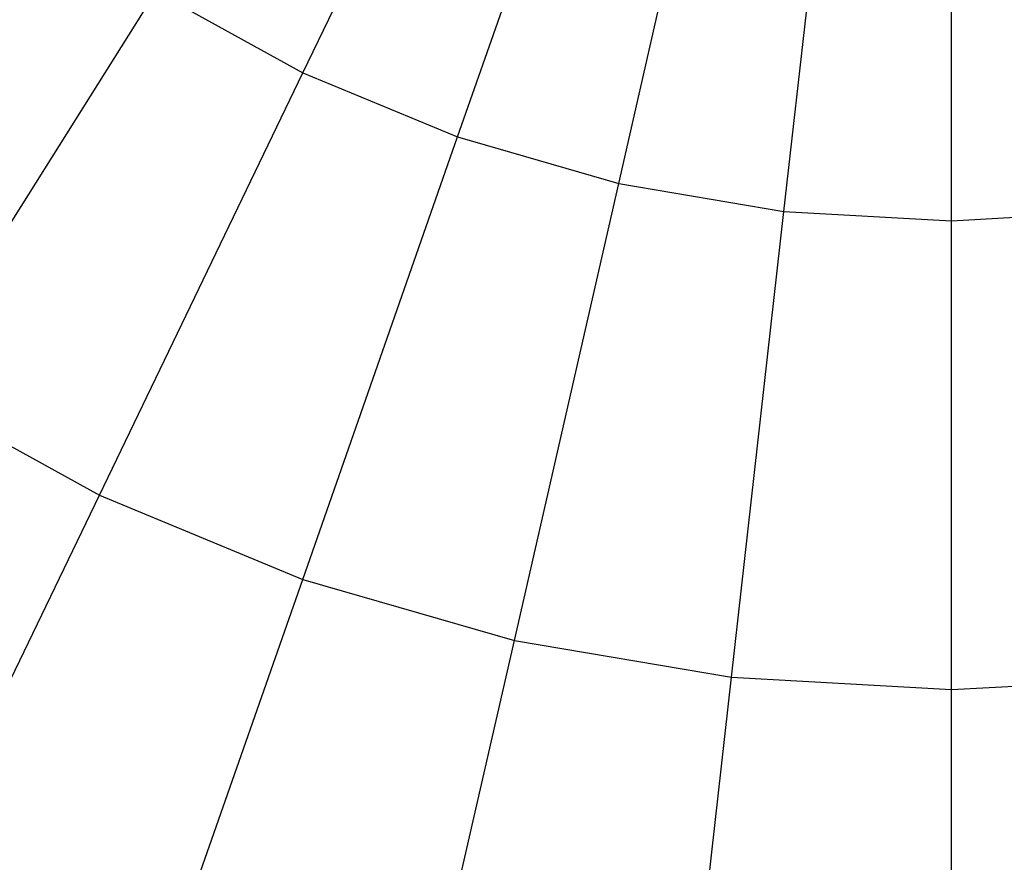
# Model space of a CAD drawing. Extents: x 0.2 to 44.2, y -21.9 to 24.
# Tile 216 of 239: x 29.2 to 30.9, y 10.2 to 11.7. Entities that reach past the tile are written whole.
import ezdxf

# ---------------------------------------------------------------- set-up
doc = ezdxf.new("R2010")
doc.units = 0
doc.header["$LTSCALE"] = 2.54
doc.layers.get('0').update_dxf_attribs({"color": 13, "linetype": 'CONTINUOUS'})

# ---------------------------------------------------------------- blocks, each defined once
blk = doc.blocks.new('GRUPUJ_1')
at = {"color": 0}
for p, q in [((29.4558, 33.4998, 40.4923), (29.8299, 34.2765, 40.7407)), ((29.4558, 33.4998, 40.4923), (29.8299, 34.2765, 40.7407)), ((29.4558, 33.4998, 25.3902), (29.8299, 34.2765, 25.1418)), ((29.4558, 33.4998, 25.3902), (29.8299, 34.2765, 25.1418)), ((29.7296, 33.3864, 40.4923), (30.0143, 34.2001, 40.7407)), ((29.7296, 33.3864, 40.4923), (30.0143, 34.2001, 40.7407)), ((29.7296, 33.3864, 25.3902), (30.0143, 34.2001, 25.1418)), ((29.7296, 33.3864, 25.3902), (30.0143, 34.2001, 25.1418)), ((30.0143, 33.3044, 40.4923), (30.2061, 34.1449, 40.7407)), ((30.0143, 33.3044, 40.4923), (30.2061, 34.1449, 40.7407)), ((30.0143, 33.3044, 25.3902), (30.2061, 34.1449, 25.1418)), ((30.0143, 33.3044, 25.3902), (30.2061, 34.1449, 25.1418)), ((30.3064, 33.2548, 40.4923), (30.4029, 34.1114, 40.7407)), ((30.3064, 33.2548, 40.4923), (30.4029, 34.1114, 40.7407)), ((30.3064, 33.2548, 25.3902), (30.4029, 34.1114, 25.1418)), ((30.3064, 33.2548, 25.3902), (30.4029, 34.1114, 25.1418)), ((30.6023, 33.2382, 40.4923), (30.6023, 34.1002, 40.7407)), ((30.6023, 33.2382, 40.4923), (30.6023, 34.1002, 40.7407)), ((30.6023, 33.2382, 25.3902), (30.6023, 34.1002, 25.1418)), ((30.6023, 33.2382, 25.3902), (30.6023, 34.1002, 25.1418)), ((28.7555, 32.9414, 40.149), (29.1965, 33.6432, 40.4923)), ((28.7555, 32.9414, 40.149), (29.1965, 33.6432, 40.4923)), ((28.7555, 32.9414, 25.7335), (29.1965, 33.6432, 25.3902)), ((28.7555, 32.9414, 25.7335), (29.1965, 33.6432, 25.3902)), ((29.1965, 33.6432, 40.4923), (29.4558, 33.4998, 40.4923)), ((29.1965, 33.6432, 40.4923), (29.4558, 33.4998, 40.4923)), ((29.1965, 33.6432, 25.3902), (29.4558, 33.4998, 25.3902)), ((29.1965, 33.6432, 25.3902), (29.4558, 33.4998, 25.3902)), ((29.0962, 32.7531, 40.149), (29.4558, 33.4998, 40.4923)), ((29.0962, 32.7531, 40.149), (29.4558, 33.4998, 40.4923)), ((29.0962, 32.7531, 25.7335), (29.4558, 33.4998, 25.3902)), ((29.0962, 32.7531, 25.7335), (29.4558, 33.4998, 25.3902)), ((29.4558, 33.4998, 40.4923), (29.7296, 33.3864, 40.4923)), ((29.4558, 33.4998, 40.4923), (29.7296, 33.3864, 40.4923)), ((29.4558, 33.4998, 25.3902), (29.7296, 33.3864, 25.3902)), ((29.4558, 33.4998, 25.3902), (29.7296, 33.3864, 25.3902)), ((29.4558, 32.6041, 40.149), (29.7296, 33.3864, 40.4923)), ((29.4558, 32.6041, 40.149), (29.7296, 33.3864, 40.4923)), ((29.4558, 32.6041, 25.7335), (29.7296, 33.3864, 25.3902)), ((29.4558, 32.6041, 25.7335), (29.7296, 33.3864, 25.3902)), ((29.7296, 33.3864, 40.4923), (30.0143, 33.3044, 40.4923)), ((29.7296, 33.3864, 40.4923), (30.0143, 33.3044, 40.4923)), ((29.7296, 33.3864, 25.3902), (30.0143, 33.3044, 25.3902)), ((29.7296, 33.3864, 25.3902), (30.0143, 33.3044, 25.3902)), ((29.8299, 32.4964, 40.149), (30.0143, 33.3044, 40.4923)), ((29.8299, 32.4964, 40.149), (30.0143, 33.3044, 40.4923)), ((29.8299, 32.4964, 25.7335), (30.0143, 33.3044, 25.3902)), ((29.8299, 32.4964, 25.7335), (30.0143, 33.3044, 25.3902)), ((30.0143, 33.3044, 40.4923), (30.3064, 33.2548, 40.4923)), ((30.0143, 33.3044, 40.4923), (30.3064, 33.2548, 40.4923)), ((30.0143, 33.3044, 25.3902), (30.3064, 33.2548, 25.3902)), ((30.0143, 33.3044, 25.3902), (30.3064, 33.2548, 25.3902)), ((30.2136, 32.4312, 40.149), (30.3064, 33.2548, 40.4923)), ((30.2136, 32.4312, 40.149), (30.3064, 33.2548, 40.4923)), ((30.2136, 32.4312, 25.7335), (30.3064, 33.2548, 25.3902)), ((30.2136, 32.4312, 25.7335), (30.3064, 33.2548, 25.3902)), ((30.3064, 33.2548, 40.4923), (30.6023, 33.2382, 40.4923)), ((30.3064, 33.2548, 40.4923), (30.6023, 33.2382, 40.4923)), ((30.3064, 33.2548, 25.3902), (30.6023, 33.2382, 25.3902)), ((30.3064, 33.2548, 25.3902), (30.6023, 33.2382, 25.3902)), ((30.6023, 33.2382, 40.4923), (30.8981, 33.2548, 40.4923)), ((30.6023, 33.2382, 40.4923), (30.8981, 33.2548, 40.4923)), ((30.6023, 33.2382, 25.3902), (30.8981, 33.2548, 25.3902)), ((30.6023, 33.2382, 25.3902), (30.8981, 33.2548, 25.3902)), ((30.6023, 32.4093, 40.149), (30.6023, 33.2382, 40.4923)), ((30.6023, 32.4093, 40.149), (30.6023, 33.2382, 40.4923)), ((30.6023, 32.4093, 25.7335), (30.6023, 33.2382, 25.3902)), ((30.6023, 32.4093, 25.7335), (30.6023, 33.2382, 25.3902)), ((28.7555, 32.9414, 40.149), (29.0962, 32.7531, 40.149)), ((28.7555, 32.9414, 40.149), (29.0962, 32.7531, 40.149)), ((28.7555, 32.9414, 25.7335), (29.0962, 32.7531, 25.7335)), ((28.7555, 32.9414, 25.7335), (29.0962, 32.7531, 25.7335)), ((28.7555, 32.0456, 39.7151), (29.0962, 32.7531, 40.149)), ((28.7555, 32.0456, 39.7151), (29.0962, 32.7531, 40.149)), ((28.7555, 32.0456, 26.1675), (29.0962, 32.7531, 25.7335)), ((28.7555, 32.0456, 26.1675), (29.0962, 32.7531, 25.7335)), ((29.0962, 32.7531, 40.149), (29.4558, 32.6041, 40.149)), ((29.0962, 32.7531, 40.149), (29.4558, 32.6041, 40.149)), ((29.0962, 32.7531, 25.7335), (29.4558, 32.6041, 25.7335)), ((29.0962, 32.7531, 25.7335), (29.4558, 32.6041, 25.7335)), ((29.1965, 31.863, 39.7151), (29.4558, 32.6041, 40.149)), ((29.1965, 31.863, 39.7151), (29.4558, 32.6041, 40.149)), ((29.1965, 31.863, 26.1675), (29.4558, 32.6041, 25.7335)), ((29.1965, 31.863, 26.1675), (29.4558, 32.6041, 25.7335)), ((29.4558, 32.6041, 40.149), (29.8299, 32.4964, 40.149)), ((29.4558, 32.6041, 40.149), (29.8299, 32.4964, 40.149)), ((29.4558, 32.6041, 25.7335), (29.8299, 32.4964, 25.7335)), ((29.4558, 32.6041, 25.7335), (29.8299, 32.4964, 25.7335)), ((29.6552, 31.7309, 39.7151), (29.8299, 32.4964, 40.149)), ((29.6552, 31.7309, 39.7151), (29.8299, 32.4964, 40.149)), ((29.6552, 31.7309, 26.1675), (29.8299, 32.4964, 25.7335)), ((29.6552, 31.7309, 26.1675), (29.8299, 32.4964, 25.7335)), ((29.8299, 32.4964, 40.149), (30.2136, 32.4312, 40.149)), ((29.8299, 32.4964, 40.149), (30.2136, 32.4312, 40.149)), ((29.8299, 32.4964, 25.7335), (30.2136, 32.4312, 25.7335)), ((29.8299, 32.4964, 25.7335), (30.2136, 32.4312, 25.7335)), ((30.1257, 31.6509, 39.7151), (30.2136, 32.4312, 40.149)), ((30.1257, 31.6509, 39.7151), (30.2136, 32.4312, 40.149)), ((30.1257, 31.6509, 26.1675), (30.2136, 32.4312, 25.7335)), ((30.1257, 31.6509, 26.1675), (30.2136, 32.4312, 25.7335)), ((30.2136, 32.4312, 40.149), (30.6023, 32.4093, 40.149)), ((30.2136, 32.4312, 40.149), (30.6023, 32.4093, 40.149)), ((30.2136, 32.4312, 25.7335), (30.6023, 32.4093, 25.7335)), ((30.2136, 32.4312, 25.7335), (30.6023, 32.4093, 25.7335)), ((30.6023, 32.4093, 40.149), (30.9909, 32.4312, 40.149)), ((30.6023, 32.4093, 40.149), (30.9909, 32.4312, 40.149)), ((30.6023, 32.4093, 25.7335), (30.9909, 32.4312, 25.7335)), ((30.6023, 32.4093, 25.7335), (30.9909, 32.4312, 25.7335)), ((30.6023, 31.6241, 39.7151), (30.6023, 32.4093, 40.149)), ((30.6023, 31.6241, 39.7151), (30.6023, 32.4093, 40.149)), ((30.6023, 31.6241, 26.1675), (30.6023, 32.4093, 25.7335)), ((30.6023, 31.6241, 26.1675), (30.6023, 32.4093, 25.7335))]:
    blk.add_line(p, q, dxfattribs=at)
blk = doc.blocks.new('GRUPUJ_3')
at = {"color": 0}
blk.add_blockref('GRUPUJ_1', (0, 0), dxfattribs=at)

msp = doc.modelspace()

# ---------------------------------------------------------------- block references
at = {"color": 0}
msp.add_blockref('GRUPUJ_3', (0.2222, -21.9402, 1.2505), dxfattribs=at)

doc.saveas('drawing.dxf')
